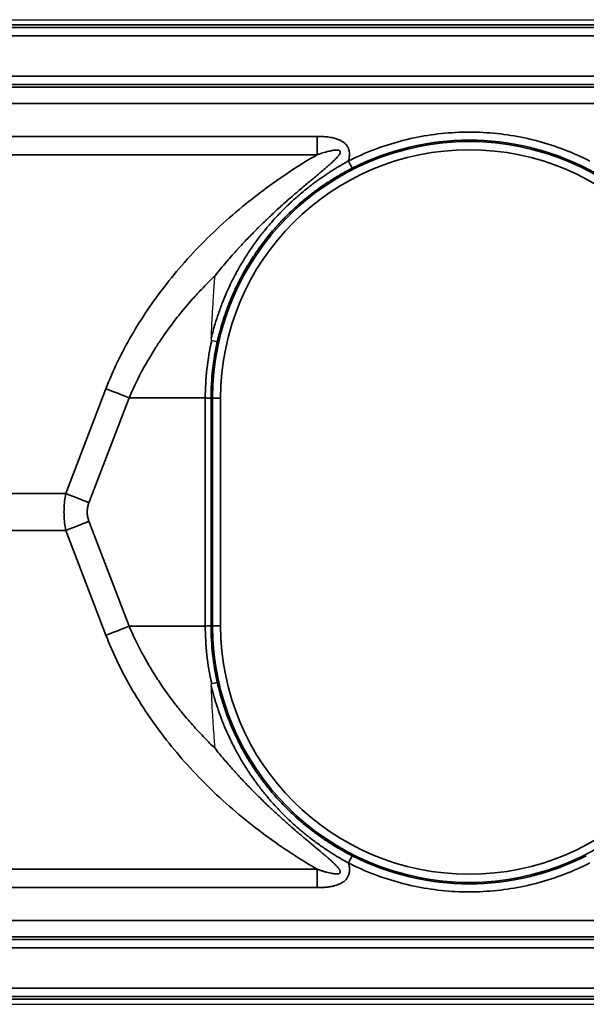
# Model space of a CAD drawing. Header units: millimetres. Extents: x 100 to 2070, y 30 to 1455.
# Tile 78 of 83: x 1534 to 1569, y 902 to 963. Entities that reach past the tile are written whole.
import ezdxf

# ---------------------------------------------------------------- set-up
doc = ezdxf.new("R2010")
doc.units = ezdxf.units.MM
doc.header["$LTSCALE"] = 5
for name, color, linetype, lineweight in [('_Sichtbarkanten', 7, 'Continuous', 25), ('Bemaßung (ISO)', 7, 'Continuous', 25), ('Sichtbar schmal (ISO)', 7, 'Continuous', 35)]:
    doc.layers.add(name, color=color, linetype=linetype, lineweight=lineweight)
doc.styles.add('Notiztext (ISO)', font='verdana.ttf')
doc.dimstyles.new('wedi USA', dxfattribs={"dimscale": 5, "dimtxt": 2.5, "dimasz": 4, "dimexe": 2, "dimexo": 0.8, "dimgap": 0.3, "dimtad": 1, "dimdec": 1, "dimrnd": 1e-08, "dimtxsty": 'Notiztext (ISO)', "dimcen": 0.09, "dimclrd": 7, "dimclre": 7, "dimclrt": 256, "dimadec": 0, "dimazin": 2, "dimtfac": 0.6, "dimtmove": 0, "dimatfit": 3, "dimfxl": 1, "dimtolj": 1, "dimlwd": -1, "dimlwe": -1, "dimarcsym": 0})

# ---------------------------------------------------------------- blocks, each defined once
blk = doc.blocks.new('*D105')
at = {"layer": 'Bemaßung (ISO)', "color": 7, "transparency": 16777216}
for p, q in [((508.864, 903.681), (508.864, 781.253)), ((1607.447, 903.681), (1607.447, 781.253)), ((528.864, 791.253), (1587.447, 791.253))]:
    blk.add_line(p, q, dxfattribs=at)
for points in [[(528.864, 794.586), (528.864, 787.919), (508.864, 791.253)], [(1587.447, 794.586), (1587.447, 787.919), (1607.447, 791.253)]]:
    blk.add_solid(points, dxfattribs=at)
at = {"layer": 'Defpoints', "color": 0, "transparency": 16777216}
for p in [(508.864, 907.681), (1607.447, 907.681), (1607.447, 791.253)]:
    blk.add_point(p, dxfattribs=at)
at = {"layer": 'Bemaßung (ISO)', "transparency": 16777216, "insert": (986.014, 809.106), "char_height": 12.5, "attachment_point": 1, "style": 'Notiztext (ISO)'}
blk.add_mtext('\\A1;1098,6 [43 1/4]"', dxfattribs=at)

msp = doc.modelspace()

# ---------------------------------------------------------------- linework, layer by layer
at = {"layer": '_Sichtbarkanten'}
for p, q in [((511.156, 963.173), (1605.156, 963.173)), ((511.156, 902.173), (1605.156, 902.173))]:
    msp.add_line(p, q, dxfattribs=at)
for points, knots in [([(1546.189, 943.459), (1546.201, 943.786), (1546.214, 944.106), (1546.23, 944.418), (1546.237, 944.561), (1546.245, 944.702), (1546.252, 944.841), (1546.273, 945.214), (1546.296, 945.572), (1546.319, 945.922), (1546.324, 945.987), (1546.328, 946.051), (1546.332, 946.116), (1546.36, 946.516), (1546.389, 946.906), (1546.416, 947.281), (1546.417, 947.292), (1546.418, 947.302), (1546.419, 947.313)], [0, 0, 0, 0, 0.228267, 0.228267, 0.228267, 0.333333, 0.333333, 0.333333, 0.614365, 0.614365, 0.614365, 0.666667, 0.666667, 0.666667, 0.990895, 0.990895, 0.990895, 1, 1, 1, 1]), ([(1546.213, 943.301), (1546.213, 943.301), (1546.212, 943.301), (1546.21, 943.302), (1546.209, 943.302), (1546.207, 943.304), (1546.206, 943.306), (1546.201, 943.311), (1546.199, 943.317), (1546.193, 943.338), (1546.191, 943.36), (1546.188, 943.404), (1546.188, 943.433), (1546.189, 943.459)], [0.00000125, 0.00000125, 0.00000125, 0.00000125, 0.00026935, 0.00026935, 0.00054979, 0.00054979, 0.00118081, 0.00118081, 0.00276078, 0.00276078, 0.00713925, 0.00713925, 0.01305826, 0.01305826, 0.01305826, 0.01305826]), ([(1546.213, 943.301), (1546.253, 943.292), (1546.291, 943.284), (1546.326, 943.276), (1546.361, 943.269), (1546.394, 943.262), (1546.423, 943.256), (1546.451, 943.25), (1546.476, 943.245), (1546.497, 943.241), (1546.517, 943.237), (1546.533, 943.234), (1546.544, 943.232), (1546.555, 943.23), (1546.561, 943.23), (1546.562, 943.23)], [0, 0, 0, 0, 0.2, 0.2, 0.2, 0.4, 0.4, 0.4, 0.6, 0.6, 0.6, 0.8, 0.8, 0.8, 0.9999999, 0.9999999, 0.9999999, 0.9999999]), ([(1546.189, 921.887), (1546.189, 921.894), (1546.189, 921.901), (1546.189, 921.908), (1546.189, 921.915), (1546.188, 921.921), (1546.188, 921.928), (1546.188, 921.934), (1546.189, 921.94), (1546.189, 921.946), (1546.189, 921.952), (1546.189, 921.957), (1546.189, 921.963), (1546.19, 921.968), (1546.19, 921.973), (1546.19, 921.979), (1546.191, 921.984), (1546.191, 921.989), (1546.192, 921.993), (1546.192, 921.998), (1546.193, 922.003), (1546.194, 922.007), (1546.195, 922.012), (1546.195, 922.016), (1546.197, 922.02), (1546.198, 922.024), (1546.199, 922.027), (1546.2, 922.031), (1546.202, 922.034), (1546.203, 922.037), (1546.206, 922.04), (1546.208, 922.042), (1546.21, 922.044), (1546.213, 922.045)], [0, 0, 0, 0, 0.0909091, 0.0909091, 0.0909091, 0.1818182, 0.1818182, 0.1818182, 0.2727273, 0.2727273, 0.2727273, 0.3636364, 0.3636364, 0.3636364, 0.4545455, 0.4545455, 0.4545455, 0.5454545, 0.5454545, 0.5454545, 0.6363636, 0.6363636, 0.6363636, 0.7272727, 0.7272727, 0.7272727, 0.8181818, 0.8181818, 0.8181818, 0.9090909, 0.9090909, 0.9090909, 1, 1, 1, 1]), ([(1546.419, 918.033), (1546.407, 918.197), (1546.394, 918.364), (1546.382, 918.533), (1546.365, 918.762), (1546.349, 918.996), (1546.332, 919.234), (1546.325, 919.331), (1546.319, 919.429), (1546.312, 919.527), (1546.291, 919.85), (1546.27, 920.181), (1546.251, 920.521), (1546.235, 920.822), (1546.219, 921.13), (1546.206, 921.444), (1546.2, 921.591), (1546.194, 921.738), (1546.189, 921.887)], [0, 0, 0, 0, 0.141865, 0.141865, 0.141865, 0.333333, 0.333333, 0.333333, 0.411096, 0.411096, 0.411096, 0.666667, 0.666667, 0.666667, 0.894056, 0.894056, 0.894056, 1, 1, 1, 1]), ([(1546.213, 922.045), (1546.253, 922.054), (1546.291, 922.062), (1546.326, 922.069), (1546.361, 922.077), (1546.394, 922.084), (1546.423, 922.09), (1546.451, 922.096), (1546.476, 922.101), (1546.497, 922.105), (1546.517, 922.109), (1546.533, 922.111), (1546.544, 922.113), (1546.555, 922.115), (1546.561, 922.116), (1546.562, 922.115)], [0, 0, 0, 0, 0.2, 0.2, 0.2, 0.4, 0.4, 0.4, 0.6, 0.6, 0.6, 0.8, 0.8, 0.8, 0.9999994, 0.9999994, 0.9999994, 0.9999994])]:
    msp.add_open_spline(points, degree=3, knots=knots, dxfattribs=at)
at = {"layer": 'Sichtbar schmal (ISO)'}
for p, q in [((1605.631, 962.848), (510.68, 962.848)), ((510.846, 962.681), (1605.465, 962.681)), ((1605.465, 962.181), (510.846, 962.181)), ((510.864, 959.664), (1605.447, 959.664)), ((1605.447, 959.164), (510.864, 959.164)), ((1145.656, 958.948), (1605.273, 958.99)), ((1605.279, 957.99), (1145.657, 957.948)), ((1381.977, 955.946), (1552.738, 955.946)), ((1381.976, 954.804), (1552.738, 954.804)), ((1537.175, 933.814), (1539.665, 940.308)), ((1538.612, 933.243), (1541.103, 939.737)), ((1541.103, 939.737), (1545.815, 939.737)), ((1545.815, 939.737), (1545.815, 925.608)), ((1546.173, 939.728), (1546.267, 939.728)), ((1546.173, 939.728), (1546.173, 925.618)), ((1546.267, 925.618), (1546.267, 939.728)), ((1546.767, 939.728), (1546.267, 939.728)), ((1546.767, 925.618), (1546.767, 939.728)), ((1397.53, 933.814), (1537.175, 933.814)), ((1541.103, 925.608), (1538.612, 932.102)), ((1397.53, 931.532), (1537.175, 931.532)), ((1539.665, 925.038), (1537.175, 931.532)), ((1541.103, 925.608), (1545.815, 925.608)), ((1546.173, 925.618), (1546.267, 925.618)), ((1546.767, 925.618), (1546.267, 925.618)), ((1552.738, 910.541), (1381.976, 910.541)), ((1552.738, 909.4), (1381.977, 909.4)), ((1145.657, 907.397), (1605.279, 907.355)), ((510.864, 906.181), (1605.447, 906.181)), ((1605.273, 906.355), (1145.656, 906.397)), ((1605.447, 905.681), (510.864, 905.681)), ((510.846, 903.164), (1605.465, 903.164)), ((510.68, 902.498), (1605.631, 902.498)), ((1605.465, 902.664), (510.846, 902.664))]:
    msp.add_line(p, q, dxfattribs=at)
for centre, radius, start, end in [((1562.156, 939.728), 15.889, 0, 180), ((1562.156, 939.728), 15.389, 0, 180), ((1562.156, 925.618), 15.889, 180, 0), ((1562.156, 925.618), 15.389, 180, 0)]:
    msp.add_arc(centre, radius, start, end, dxfattribs=at)
for centre, major_axis, ratio, start_param, end_param in [((1552.686, 955.946), (0, 10), 0.005236, 4.598021, 4.712389), ((1562.157, 939.727), (0, 15.981), 0.999985, 5.812266, 6.753672), ((1554.686, 954.418), (0.227, -0.446), 0.00467, 4.71002, 6.265685), ((1562.776, 939.586), (-16.688, 3.102), 0.976652, 6.245494, 6.462178), ((1562.156, 939.728), (-0.22, -15.983), 0.999892, 4.50528, 4.726179), ((1539.691, 939.737), (4.668, -1.79), 0.104799, 1.304034, 1.616531), ((1537.201, 933.243), (4.668, -1.79), 0.104799, 1.304034, 1.616531), ((1537.201, 932.102), (4.668, 1.79), 0.104798, 4.666655, 4.979151), ((1539.691, 925.608), (4.668, 1.79), 0.104799, 4.666654, 4.979151), ((1545.673, 925.613), (0.5, 0.005), 0.012421, 4.998618, 6.265588), ((1562.808, 925.765), (-16.724, -3.09), 0.97569, 6.105429, 6.321894), ((1562.156, 925.618), (0.221, -15.983), 0.999892, 4.698575, 4.919469), ((1554.686, 910.928), (0.227, 0.446), 0.004666, 0.017453, 1.573171), ((1562.157, 925.618), (0, -15.981), 0.999985, 5.812696, 6.754103), ((1552.686, 909.4), (0, -10), 0.005236, 1.570796, 1.685164)]:
    msp.add_ellipse(centre, major_axis=major_axis, ratio=ratio, start_param=start_param, end_param=end_param, dxfattribs=at)
for points, knots in [([(1552.738, 955.946), (1552.809, 955.946), (1552.947, 955.943), (1553.139, 955.934), (1553.32, 955.918), (1553.489, 955.896), (1553.646, 955.868), (1553.792, 955.835), (1553.928, 955.797), (1554.053, 955.752), (1554.169, 955.702), (1554.274, 955.646), (1554.368, 955.585), (1554.45, 955.521), (1554.52, 955.452), (1554.58, 955.379), (1554.631, 955.301), (1554.675, 955.215), (1554.711, 955.114), (1554.735, 954.999), (1554.747, 954.87), (1554.742, 954.729), (1554.722, 954.577), (1554.698, 954.472), (1554.683, 954.418)], [0.0000001, 0.0000001, 0.0000001, 0.0000001, 0.0454545, 0.0909091, 0.1363636, 0.1818182, 0.2272727, 0.2727273, 0.3181818, 0.3636364, 0.4090909, 0.4545455, 0.5, 0.5454545, 0.5909091, 0.6363636, 0.6818182, 0.7272727, 0.7727273, 0.8181818, 0.8636364, 0.9090909, 0.9545455, 1, 1, 1, 1]), ([(1554.683, 954.418), (1555.197, 954.679), (1556.246, 955.145), (1557.889, 955.678), (1559.578, 956.036), (1561.295, 956.216), (1563.021, 956.216), (1564.738, 956.035), (1566.426, 955.677), (1568.07, 955.143), (1569.118, 954.676), (1569.632, 954.415)], [0, 0, 0, 0, 0.1111111, 0.2222222, 0.3333333, 0.4444444, 0.5555556, 0.6666667, 0.7777778, 0.8888889, 1, 1, 1, 1]), ([(1539.665, 940.308), (1539.88, 940.869), (1540.121, 941.424), (1540.383, 941.972), (1540.646, 942.519), (1540.93, 943.058), (1541.242, 943.598), (1541.553, 944.137), (1541.891, 944.677), (1542.253, 945.212), (1542.616, 945.747), (1543.003, 946.276), (1543.411, 946.797), (1543.82, 947.317), (1544.249, 947.827), (1544.701, 948.329), (1545.153, 948.831), (1545.627, 949.324), (1546.127, 949.811), (1546.628, 950.298), (1547.155, 950.779), (1547.703, 951.246), (1548.25, 951.713), (1548.819, 952.167), (1549.39, 952.593), (1549.961, 953.02), (1550.534, 953.42), (1551.095, 953.788), (1551.655, 954.156), (1552.202, 954.493), (1552.738, 954.804)], [0, 0, 0, 0, 0.1, 0.1, 0.1, 0.2, 0.2, 0.2, 0.3, 0.3, 0.3, 0.4, 0.4, 0.4, 0.5, 0.5, 0.5, 0.6, 0.6, 0.6, 0.7, 0.7, 0.7, 0.8, 0.8, 0.8, 0.9, 0.9, 0.9, 0.9999994, 0.9999994, 0.9999994, 0.9999994]), ([(1552.738, 954.804), (1552.802, 954.827), (1552.863, 954.847), (1552.922, 954.867), (1552.981, 954.886), (1553.038, 954.904), (1553.092, 954.921), (1553.146, 954.937), (1553.198, 954.953), (1553.249, 954.967), (1553.299, 954.981), (1553.347, 954.994), (1553.393, 955.005), (1553.439, 955.017), (1553.482, 955.028), (1553.524, 955.037), (1553.566, 955.047), (1553.606, 955.055), (1553.644, 955.062), (1553.681, 955.069), (1553.717, 955.075), (1553.751, 955.08), (1553.785, 955.085), (1553.817, 955.089), (1553.847, 955.092), (1553.877, 955.094), (1553.906, 955.096), (1553.932, 955.097), (1553.958, 955.097), (1553.982, 955.097), (1554.003, 955.095), (1554.025, 955.093), (1554.044, 955.091), (1554.062, 955.087), (1554.079, 955.083), (1554.094, 955.079), (1554.107, 955.073), (1554.121, 955.067), (1554.132, 955.061), (1554.141, 955.053), (1554.151, 955.046), (1554.159, 955.037), (1554.164, 955.027), (1554.17, 955.017), (1554.174, 955.006), (1554.176, 954.993), (1554.178, 954.98), (1554.178, 954.965), (1554.175, 954.948), (1554.171, 954.931), (1554.165, 954.912), (1554.156, 954.891), (1554.146, 954.87), (1554.134, 954.847), (1554.118, 954.821), (1554.101, 954.796), (1554.082, 954.769), (1554.059, 954.74), (1554.036, 954.71), (1554.01, 954.68), (1553.981, 954.647), (1553.952, 954.615), (1553.92, 954.58), (1553.885, 954.545), (1553.85, 954.509), (1553.813, 954.472), (1553.773, 954.434), (1553.733, 954.396), (1553.691, 954.356), (1553.646, 954.315), (1553.601, 954.274), (1553.554, 954.231), (1553.503, 954.186), (1553.453, 954.142), (1553.4, 954.095), (1553.344, 954.047), (1553.288, 953.998), (1553.229, 953.947), (1553.166, 953.894), (1553.104, 953.841), (1553.038, 953.785), (1552.969, 953.727), (1552.9, 953.669), (1552.827, 953.608), (1552.751, 953.544), (1552.675, 953.48), (1552.595, 953.413), (1552.51, 953.343), (1552.426, 953.272), (1552.338, 953.199), (1552.245, 953.121), (1552.152, 953.043), (1552.055, 952.961), (1551.952, 952.875), (1551.85, 952.789), (1551.743, 952.698), (1551.631, 952.602), (1551.518, 952.506), (1551.401, 952.405), (1551.278, 952.299), (1551.155, 952.193), (1551.027, 952.081), (1550.894, 951.964), (1550.892, 951.961), (1550.889, 951.959), (1550.887, 951.957), (1550.756, 951.841), (1550.621, 951.721), (1550.48, 951.593), (1550.477, 951.591), (1550.474, 951.588), (1550.471, 951.586), (1550.33, 951.458), (1550.184, 951.324), (1550.032, 951.183), (1550.028, 951.18), (1550.025, 951.177), (1550.022, 951.174), (1549.869, 951.032), (1549.711, 950.882), (1549.545, 950.724), (1549.542, 950.72), (1549.538, 950.717), (1549.535, 950.713), (1549.369, 950.554), (1549.197, 950.386), (1549.017, 950.206), (1549.013, 950.202), (1549.009, 950.198), (1549.005, 950.194), (1548.825, 950.015), (1548.637, 949.824), (1548.442, 949.62), (1548.437, 949.615), (1548.433, 949.611), (1548.428, 949.606), (1548.233, 949.402), (1548.029, 949.184), (1547.818, 948.952), (1547.813, 948.947), (1547.808, 948.941), (1547.803, 948.936), (1547.591, 948.703), (1547.372, 948.456), (1547.144, 948.19), (1547.139, 948.183), (1547.133, 948.177), (1547.128, 948.17), (1546.899, 947.903), (1546.662, 947.618), (1546.419, 947.313)], [0.0000006, 0.0000006, 0.0000006, 0.0000006, 0.0238095, 0.0238095, 0.0238095, 0.047619, 0.047619, 0.047619, 0.0714286, 0.0714286, 0.0714286, 0.0952381, 0.0952381, 0.0952381, 0.1190476, 0.1190476, 0.1190476, 0.1428571, 0.1428571, 0.1428571, 0.1666667, 0.1666667, 0.1666667, 0.1904762, 0.1904762, 0.1904762, 0.2142857, 0.2142857, 0.2142857, 0.2380952, 0.2380952, 0.2380952, 0.2619048, 0.2619048, 0.2619048, 0.2857143, 0.2857143, 0.2857143, 0.3095238, 0.3095238, 0.3095238, 0.3333333, 0.3333333, 0.3333333, 0.3571429, 0.3571429, 0.3571429, 0.3809524, 0.3809524, 0.3809524, 0.4047619, 0.4047619, 0.4047619, 0.4285714, 0.4285714, 0.4285714, 0.452381, 0.452381, 0.452381, 0.4761905, 0.4761905, 0.4761905, 0.5, 0.5, 0.5, 0.5238095, 0.5238095, 0.5238095, 0.547619, 0.547619, 0.547619, 0.5714286, 0.5714286, 0.5714286, 0.5952381, 0.5952381, 0.5952381, 0.6190476, 0.6190476, 0.6190476, 0.6428571, 0.6428571, 0.6428571, 0.6666667, 0.6666667, 0.6666667, 0.6904762, 0.6904762, 0.6904762, 0.7142857, 0.7142857, 0.7142857, 0.7380952, 0.7380952, 0.7380952, 0.7619048, 0.7619048, 0.7619048, 0.7857143, 0.7857143, 0.7857143, 0.8095238, 0.8095238, 0.8095238, 0.8099922, 0.8099922, 0.8099922, 0.8333333, 0.8333333, 0.8333333, 0.833816, 0.833816, 0.833816, 0.8571429, 0.8571429, 0.8571429, 0.8576395, 0.8576395, 0.8576395, 0.8809524, 0.8809524, 0.8809524, 0.8814627, 0.8814627, 0.8814627, 0.9047619, 0.9047619, 0.9047619, 0.905286, 0.905286, 0.905286, 0.9285714, 0.9285714, 0.9285714, 0.929109, 0.929109, 0.929109, 0.952381, 0.952381, 0.952381, 0.9529329, 0.9529329, 0.9529329, 0.9761905, 0.9761905, 0.9761905, 0.9767551, 0.9767551, 0.9767551, 1, 1, 1, 1]), ([(1546.189, 943.459), (1546.262, 943.76), (1546.341, 944.051), (1546.425, 944.332), (1546.489, 944.545), (1546.555, 944.752), (1546.624, 944.953), (1546.706, 945.192), (1546.791, 945.423), (1546.878, 945.645), (1546.962, 945.858), (1547.048, 946.064), (1547.135, 946.263), (1547.211, 946.437), (1547.288, 946.605), (1547.366, 946.767), (1547.47, 946.984), (1547.576, 947.192), (1547.682, 947.392), (1547.745, 947.51), (1547.808, 947.626), (1547.871, 947.739), (1547.995, 947.959), (1548.12, 948.169), (1548.244, 948.37), (1548.289, 948.442), (1548.334, 948.513), (1548.378, 948.583), (1548.521, 948.806), (1548.664, 949.017), (1548.806, 949.217), (1548.83, 949.251), (1548.854, 949.284), (1548.877, 949.318), (1549.039, 949.542), (1549.199, 949.754), (1549.357, 949.953), (1549.515, 950.152), (1549.67, 950.339), (1549.823, 950.516), (1549.846, 950.542), (1549.868, 950.568), (1549.891, 950.594), (1550.017, 950.738), (1550.141, 950.875), (1550.263, 951.006), (1550.31, 951.056), (1550.357, 951.105), (1550.403, 951.153), (1550.497, 951.252), (1550.59, 951.346), (1550.681, 951.437), (1550.752, 951.508), (1550.822, 951.577), (1550.891, 951.643), (1550.954, 951.704), (1551.017, 951.763), (1551.078, 951.821), (1551.172, 951.908), (1551.264, 951.992), (1551.355, 952.073), (1551.388, 952.104), (1551.422, 952.133), (1551.455, 952.163), (1551.57, 952.264), (1551.682, 952.36), (1551.792, 952.452), (1551.798, 952.457), (1551.804, 952.462), (1551.809, 952.466), (1551.922, 952.561), (1552.033, 952.65), (1552.14, 952.736), (1552.162, 952.753), (1552.183, 952.77), (1552.204, 952.786), (1552.287, 952.851), (1552.369, 952.914), (1552.448, 952.975), (1552.497, 953.011), (1552.544, 953.047), (1552.591, 953.082), (1552.64, 953.118), (1552.688, 953.153), (1552.735, 953.187), (1552.809, 953.241), (1552.882, 953.293), (1552.954, 953.344), (1552.97, 953.355), (1552.986, 953.366), (1553.002, 953.377), (1553.088, 953.437), (1553.171, 953.494), (1553.252, 953.549), (1553.265, 953.558), (1553.278, 953.566), (1553.291, 953.575), (1553.357, 953.62), (1553.423, 953.663), (1553.486, 953.704), (1553.526, 953.73), (1553.566, 953.756), (1553.604, 953.78), (1553.639, 953.803), (1553.673, 953.824), (1553.707, 953.846), (1553.769, 953.885), (1553.83, 953.923), (1553.89, 953.959), (1553.899, 953.965), (1553.908, 953.971), (1553.917, 953.976), (1553.986, 954.018), (1554.053, 954.059), (1554.121, 954.099), (1554.134, 954.107), (1554.148, 954.115), (1554.162, 954.123), (1554.216, 954.155), (1554.27, 954.187), (1554.324, 954.217), (1554.36, 954.238), (1554.396, 954.259), (1554.431, 954.279), (1554.466, 954.298), (1554.5, 954.317), (1554.533, 954.336), (1554.584, 954.364), (1554.634, 954.391), (1554.683, 954.418)], [0.0000005, 0.0000005, 0.0000005, 0.0000005, 0.0284605, 0.0284605, 0.0284605, 0.05, 0.05, 0.05, 0.0755205, 0.0755205, 0.0755205, 0.1, 0.1, 0.1, 0.1214285, 0.1214285, 0.1214285, 0.15, 0.15, 0.15, 0.1669248, 0.1669248, 0.1669248, 0.2, 0.2, 0.2, 0.2119163, 0.2119163, 0.2119163, 0.25, 0.25, 0.25, 0.2564481, 0.2564481, 0.2564481, 0.3, 0.3, 0.3, 0.3435856, 0.3435856, 0.3435856, 0.35, 0.35, 0.35, 0.38615, 0.38615, 0.38615, 0.4, 0.4, 0.4, 0.4281855, 0.4281855, 0.4281855, 0.45, 0.45, 0.45, 0.4698634, 0.4698634, 0.4698634, 0.5, 0.5, 0.5, 0.511216, 0.511216, 0.511216, 0.55, 0.55, 0.55, 0.5520263, 0.5520263, 0.5520263, 0.5920357, 0.5920357, 0.5920357, 0.6, 0.6, 0.6, 0.6311495, 0.6311495, 0.6311495, 0.65, 0.65, 0.65, 0.6694008, 0.6694008, 0.6694008, 0.7, 0.7, 0.7, 0.7069657, 0.7069657, 0.7069657, 0.7440283, 0.7440283, 0.7440283, 0.75, 0.75, 0.75, 0.7806434, 0.7806434, 0.7806434, 0.8, 0.8, 0.8, 0.8175038, 0.8175038, 0.8175038, 0.85, 0.85, 0.85, 0.8549861, 0.8549861, 0.8549861, 0.892523, 0.892523, 0.892523, 0.9, 0.9, 0.9, 0.9298419, 0.9298419, 0.9298419, 0.95, 0.95, 0.95, 0.9697769, 0.9697769, 0.9697769, 1, 1, 1, 1]), ([(1546.562, 943.23), (1546.567, 943.255), (1546.573, 943.279), (1546.578, 943.304), (1546.686, 943.773), (1546.81, 944.219), (1546.946, 944.64), (1546.96, 944.684), (1546.975, 944.728), (1546.989, 944.771), (1547.12, 945.166), (1547.261, 945.54), (1547.408, 945.89), (1547.431, 945.947), (1547.455, 946.003), (1547.479, 946.059), (1547.619, 946.383), (1547.763, 946.688), (1547.909, 946.975), (1547.942, 947.04), (1547.976, 947.105), (1548.009, 947.168), (1548.148, 947.433), (1548.289, 947.682), (1548.43, 947.919), (1548.472, 947.989), (1548.514, 948.059), (1548.556, 948.127), (1548.689, 948.342), (1548.822, 948.546), (1548.954, 948.74), (1549.005, 948.814), (1549.055, 948.886), (1549.105, 948.957), (1549.229, 949.131), (1549.351, 949.297), (1549.473, 949.456), (1549.531, 949.531), (1549.588, 949.604), (1549.645, 949.676), (1549.757, 949.817), (1549.869, 949.952), (1549.979, 950.082), (1550.042, 950.157), (1550.106, 950.229), (1550.168, 950.3), (1550.269, 950.415), (1550.369, 950.524), (1550.467, 950.63), (1550.536, 950.703), (1550.604, 950.775), (1550.672, 950.845), (1550.761, 950.937), (1550.849, 951.025), (1550.936, 951.111), (1551.009, 951.183), (1551.081, 951.252), (1551.152, 951.32), (1551.23, 951.394), (1551.307, 951.465), (1551.382, 951.534), (1551.459, 951.604), (1551.534, 951.671), (1551.608, 951.736), (1551.675, 951.795), (1551.741, 951.852), (1551.807, 951.907), (1551.886, 951.974), (1551.963, 952.039), (1552.04, 952.101), (1552.097, 952.147), (1552.153, 952.193), (1552.208, 952.237), (1552.289, 952.301), (1552.368, 952.363), (1552.446, 952.422), (1552.494, 952.459), (1552.541, 952.494), (1552.588, 952.529), (1552.67, 952.59), (1552.75, 952.649), (1552.829, 952.705), (1552.868, 952.733), (1552.906, 952.761), (1552.945, 952.788), (1553.027, 952.846), (1553.108, 952.902), (1553.187, 952.955), (1553.218, 952.976), (1553.249, 952.997), (1553.28, 953.018), (1553.363, 953.073), (1553.443, 953.125), (1553.521, 953.175), (1553.545, 953.191), (1553.57, 953.206), (1553.594, 953.221), (1553.676, 953.273), (1553.755, 953.323), (1553.832, 953.37), (1553.85, 953.381), (1553.868, 953.391), (1553.885, 953.402), (1553.965, 953.45), (1554.042, 953.495), (1554.117, 953.539), (1554.129, 953.546), (1554.142, 953.554), (1554.154, 953.561), (1554.233, 953.606), (1554.31, 953.65), (1554.388, 953.693), (1554.396, 953.698), (1554.404, 953.702), (1554.412, 953.707), (1554.495, 953.752), (1554.578, 953.798), (1554.658, 953.84), (1554.662, 953.842), (1554.666, 953.844), (1554.67, 953.847), (1554.754, 953.891), (1554.834, 953.933), (1554.912, 953.972)], [0, 0, 0, 0, 0.002362, 0.002362, 0.002362, 0.047619, 0.047619, 0.047619, 0.052331, 0.052331, 0.052331, 0.095238, 0.095238, 0.095238, 0.102207, 0.102207, 0.102207, 0.142857, 0.142857, 0.142857, 0.152085, 0.152085, 0.152085, 0.190476, 0.190476, 0.190476, 0.201961, 0.201961, 0.201961, 0.238095, 0.238095, 0.238095, 0.251837, 0.251837, 0.251837, 0.285714, 0.285714, 0.285714, 0.301713, 0.301713, 0.301713, 0.333333, 0.333333, 0.333333, 0.351588, 0.351588, 0.351588, 0.380952, 0.380952, 0.380952, 0.401464, 0.401464, 0.401464, 0.428571, 0.428571, 0.428571, 0.45134, 0.45134, 0.45134, 0.47619, 0.47619, 0.47619, 0.501217, 0.501217, 0.501217, 0.52381, 0.52381, 0.52381, 0.551093, 0.551093, 0.551093, 0.571429, 0.571429, 0.571429, 0.60097, 0.60097, 0.60097, 0.619048, 0.619048, 0.619048, 0.650846, 0.650846, 0.650846, 0.666667, 0.666667, 0.666667, 0.70073, 0.70073, 0.70073, 0.714286, 0.714286, 0.714286, 0.750596, 0.750596, 0.750596, 0.761905, 0.761905, 0.761905, 0.800513, 0.800513, 0.800513, 0.809524, 0.809524, 0.809524, 0.850304, 0.850304, 0.850304, 0.857143, 0.857143, 0.857143, 0.900234, 0.900234, 0.900234, 0.904762, 0.904762, 0.904762, 0.95014, 0.95014, 0.95014, 0.952381, 0.952381, 0.952381, 1, 1, 1, 1]), ([(1569.408, 953.969), (1569.483, 953.931), (1569.563, 953.889), (1569.648, 953.844), (1569.733, 953.8), (1569.822, 953.751), (1569.916, 953.699), (1569.923, 953.695), (1569.931, 953.691), (1569.938, 953.687), (1570.025, 953.638), (1570.116, 953.586), (1570.211, 953.531), (1570.226, 953.523), (1570.241, 953.514), (1570.256, 953.505), (1570.346, 953.452), (1570.438, 953.397), (1570.535, 953.338), (1570.559, 953.323), (1570.583, 953.308), (1570.607, 953.293), (1570.697, 953.237), (1570.79, 953.178), (1570.886, 953.115), (1570.92, 953.093), (1570.955, 953.07), (1570.99, 953.047), (1571.079, 952.988), (1571.171, 952.926), (1571.265, 952.861), (1571.311, 952.829), (1571.357, 952.797), (1571.405, 952.763), (1571.492, 952.701), (1571.581, 952.637), (1571.672, 952.57), (1571.731, 952.526), (1571.791, 952.481), (1571.852, 952.434), (1571.936, 952.371), (1572.021, 952.304), (1572.108, 952.235), (1572.182, 952.176), (1572.258, 952.115), (1572.334, 952.052), (1572.413, 951.987), (1572.493, 951.92), (1572.575, 951.85), (1572.666, 951.772), (1572.758, 951.691), (1572.852, 951.606), (1572.925, 951.541), (1572.998, 951.474), (1573.072, 951.404), (1573.182, 951.302), (1573.293, 951.195), (1573.407, 951.083), (1573.471, 951.019), (1573.536, 950.954), (1573.601, 950.887), (1573.731, 950.754), (1573.863, 950.614), (1573.998, 950.466), (1574.052, 950.407), (1574.105, 950.347), (1574.159, 950.285), (1574.311, 950.113), (1574.466, 949.929), (1574.623, 949.734), (1574.664, 949.684), (1574.704, 949.632), (1574.745, 949.58), (1574.919, 949.358), (1575.096, 949.12), (1575.274, 948.864), (1575.3, 948.827), (1575.326, 948.79), (1575.351, 948.753), (1575.545, 948.47), (1575.74, 948.166), (1575.935, 947.834), (1575.946, 947.814), (1575.958, 947.795), (1575.969, 947.776), (1576.175, 947.421), (1576.382, 947.035), (1576.581, 946.618)], [0, 0, 0, 0, 0.0625, 0.0625, 0.0625, 0.125, 0.125, 0.125, 0.1299737, 0.1299737, 0.1299737, 0.1875, 0.1875, 0.1875, 0.1964263, 0.1964263, 0.1964263, 0.25, 0.25, 0.25, 0.2633437, 0.2633437, 0.2633437, 0.3125, 0.3125, 0.3125, 0.3301836, 0.3301836, 0.3301836, 0.375, 0.375, 0.375, 0.396987, 0.396987, 0.396987, 0.4375, 0.4375, 0.4375, 0.4638443, 0.4638443, 0.4638443, 0.5, 0.5, 0.5, 0.5307911, 0.5307911, 0.5307911, 0.5625, 0.5625, 0.5625, 0.5978316, 0.5978316, 0.5978316, 0.625, 0.625, 0.625, 0.664988, 0.664988, 0.664988, 0.6875, 0.6875, 0.6875, 0.7322713, 0.7322713, 0.7322713, 0.75, 0.75, 0.75, 0.799723, 0.799723, 0.799723, 0.8125, 0.8125, 0.8125, 0.8671433, 0.8671433, 0.8671433, 0.875, 0.875, 0.875, 0.9340995, 0.9340995, 0.9340995, 0.9375, 0.9375, 0.9375, 1, 1, 1, 1]), ([(1541.103, 939.737), (1541.326, 940.272), (1541.578, 940.805), (1541.854, 941.328), (1541.881, 941.379), (1541.909, 941.43), (1541.936, 941.481), (1542.189, 941.951), (1542.462, 942.415), (1542.758, 942.878), (1542.822, 942.978), (1542.888, 943.078), (1542.954, 943.178), (1543.227, 943.591), (1543.519, 944.002), (1543.828, 944.409), (1543.94, 944.557), (1544.055, 944.704), (1544.171, 944.85), (1544.453, 945.204), (1544.748, 945.553), (1545.054, 945.896), (1545.223, 946.086), (1545.395, 946.274), (1545.571, 946.459), (1545.846, 946.749), (1546.128, 947.033), (1546.419, 947.313)], [0, 0, 0, 0, 0.2, 0.2, 0.2, 0.2195918, 0.2195918, 0.2195918, 0.4, 0.4, 0.4, 0.4390213, 0.4390213, 0.4390213, 0.6, 0.6, 0.6, 0.6584906, 0.6584906, 0.6584906, 0.8, 0.8, 0.8, 0.87821, 0.87821, 0.87821, 1, 1, 1, 1]), ([(1546.173, 939.728), (1546.173, 939.728), (1546.166, 939.729), (1546.155, 939.73), (1546.144, 939.73), (1546.127, 939.731), (1546.106, 939.732), (1546.096, 939.732), (1546.086, 939.732), (1546.074, 939.732), (1546.06, 939.733), (1546.045, 939.733), (1546.03, 939.734), (1546, 939.734), (1545.967, 939.735), (1545.93, 939.735), (1545.894, 939.736), (1545.855, 939.737), (1545.815, 939.737)], [0, 0, 0, 0, 0.2, 0.2, 0.2, 0.4, 0.4, 0.4, 0.493234, 0.493234, 0.493234, 0.6, 0.6, 0.6, 0.8, 0.8, 0.8, 1, 1, 1, 1]), ([(1537.175, 931.532), (1537.145, 931.687), (1537.121, 931.842), (1537.104, 931.995), (1537.087, 932.147), (1537.075, 932.298), (1537.07, 932.448), (1537.064, 932.598), (1537.064, 932.747), (1537.07, 932.897), (1537.075, 933.047), (1537.087, 933.198), (1537.104, 933.351), (1537.121, 933.503), (1537.145, 933.658), (1537.175, 933.814)], [0.0000009, 0.0000009, 0.0000009, 0.0000009, 0.2, 0.2, 0.2, 0.4, 0.4, 0.4, 0.6, 0.6, 0.6, 0.8, 0.8, 0.8, 1, 1, 1, 1]), ([(1538.612, 932.102), (1538.584, 932.176), (1538.561, 932.249), (1538.544, 932.322), (1538.543, 932.326), (1538.543, 932.33), (1538.542, 932.334), (1538.526, 932.401), (1538.516, 932.468), (1538.51, 932.535), (1538.509, 932.543), (1538.508, 932.552), (1538.507, 932.56), (1538.502, 932.627), (1538.502, 932.694), (1538.506, 932.76), (1538.506, 932.769), (1538.507, 932.777), (1538.507, 932.785), (1538.513, 932.856), (1538.523, 932.927), (1538.539, 932.999), (1538.54, 933.003), (1538.541, 933.007), (1538.542, 933.012), (1538.559, 933.088), (1538.582, 933.165), (1538.612, 933.243)], [0.0000017, 0.0000017, 0.0000017, 0.0000017, 0.1895703, 0.1895703, 0.1895703, 0.2, 0.2, 0.2, 0.3775271, 0.3775271, 0.3775271, 0.4, 0.4, 0.4, 0.5781196, 0.5781196, 0.5781196, 0.6, 0.6, 0.6, 0.7885926, 0.7885926, 0.7885926, 0.8, 0.8, 0.8, 1, 1, 1, 1]), ([(1546.419, 918.033), (1546.195, 918.248), (1545.975, 918.467), (1545.761, 918.688), (1545.541, 918.915), (1545.327, 919.145), (1545.12, 919.375), (1544.869, 919.654), (1544.628, 919.935), (1544.393, 920.222), (1544.244, 920.403), (1544.097, 920.588), (1543.951, 920.776), (1543.672, 921.138), (1543.397, 921.514), (1543.132, 921.902), (1543.042, 922.035), (1542.952, 922.169), (1542.864, 922.305), (1542.561, 922.769), (1542.273, 923.249), (1542.009, 923.731), (1541.97, 923.801), (1541.932, 923.872), (1541.895, 923.942), (1541.6, 924.495), (1541.336, 925.05), (1541.103, 925.608)], [0, 0, 0, 0, 0.0986237, 0.0986237, 0.0986237, 0.2, 0.2, 0.2, 0.3224399, 0.3224399, 0.3224399, 0.4, 0.4, 0.4, 0.5490631, 0.5490631, 0.5490631, 0.6, 0.6, 0.6, 0.7746169, 0.7746169, 0.7746169, 0.8, 0.8, 0.8, 1, 1, 1, 1]), ([(1552.738, 910.541), (1552.281, 910.807), (1551.801, 911.099), (1551.298, 911.425), (1550.796, 911.75), (1550.27, 912.108), (1549.733, 912.499), (1549.196, 912.89), (1548.646, 913.315), (1548.105, 913.761), (1547.564, 914.208), (1547.03, 914.678), (1546.518, 915.16), (1546.006, 915.642), (1545.515, 916.136), (1545.049, 916.636), (1544.584, 917.136), (1544.144, 917.642), (1543.729, 918.151), (1543.315, 918.66), (1542.925, 919.173), (1542.545, 919.712), (1542.165, 920.251), (1541.795, 920.816), (1541.445, 921.403), (1541.094, 921.989), (1540.763, 922.598), (1540.465, 923.206), (1540.166, 923.814), (1539.901, 924.422), (1539.665, 925.038)], [0, 0, 0, 0, 0.1, 0.1, 0.1, 0.2, 0.2, 0.2, 0.3, 0.3, 0.3, 0.4, 0.4, 0.4, 0.5, 0.5, 0.5, 0.6, 0.6, 0.6, 0.7, 0.7, 0.7, 0.8, 0.8, 0.8, 0.9, 0.9, 0.9, 1, 1, 1, 1]), ([(1554.683, 910.928), (1554.611, 910.966), (1554.534, 911.009), (1554.453, 911.055), (1554.448, 911.057), (1554.444, 911.06), (1554.439, 911.062), (1554.361, 911.106), (1554.28, 911.153), (1554.193, 911.204), (1554.183, 911.21), (1554.173, 911.216), (1554.162, 911.222), (1554.08, 911.271), (1553.993, 911.323), (1553.9, 911.38), (1553.883, 911.39), (1553.866, 911.401), (1553.849, 911.411), (1553.761, 911.466), (1553.668, 911.524), (1553.572, 911.586), (1553.546, 911.603), (1553.52, 911.619), (1553.494, 911.636), (1553.402, 911.696), (1553.306, 911.76), (1553.206, 911.828), (1553.171, 911.851), (1553.136, 911.876), (1553.1, 911.9), (1553.005, 911.965), (1552.908, 912.034), (1552.808, 912.106), (1552.762, 912.138), (1552.716, 912.172), (1552.669, 912.206), (1552.575, 912.276), (1552.477, 912.349), (1552.378, 912.425), (1552.32, 912.469), (1552.262, 912.514), (1552.203, 912.56), (1552.109, 912.634), (1552.013, 912.712), (1551.914, 912.793), (1551.843, 912.851), (1551.772, 912.91), (1551.699, 912.972), (1551.606, 913.051), (1551.511, 913.133), (1551.415, 913.219), (1551.329, 913.294), (1551.243, 913.373), (1551.154, 913.454), (1551.064, 913.538), (1550.972, 913.624), (1550.879, 913.714), (1550.777, 913.812), (1550.674, 913.915), (1550.568, 914.022), (1550.482, 914.109), (1550.395, 914.2), (1550.306, 914.294), (1550.187, 914.421), (1550.065, 914.554), (1549.942, 914.694), (1549.861, 914.785), (1549.779, 914.879), (1549.697, 914.977), (1549.559, 915.14), (1549.419, 915.312), (1549.276, 915.495), (1549.203, 915.589), (1549.129, 915.686), (1549.054, 915.786), (1548.898, 915.996), (1548.739, 916.219), (1548.579, 916.458), (1548.515, 916.553), (1548.451, 916.65), (1548.386, 916.751), (1548.213, 917.021), (1548.038, 917.31), (1547.865, 917.617), (1547.813, 917.71), (1547.762, 917.804), (1547.711, 917.899), (1547.527, 918.242), (1547.347, 918.608), (1547.179, 918.983), (1547.144, 919.061), (1547.109, 919.14), (1547.075, 919.219), (1546.903, 919.623), (1546.746, 920.035), (1546.61, 920.434), (1546.592, 920.487), (1546.574, 920.541), (1546.557, 920.594), (1546.419, 921.014), (1546.305, 921.416), (1546.209, 921.807), (1546.202, 921.833), (1546.196, 921.86), (1546.189, 921.887)], [0, 0, 0, 0, 0.0555556, 0.0555556, 0.0555556, 0.058618, 0.058618, 0.058618, 0.1111111, 0.1111111, 0.1111111, 0.1172417, 0.1172417, 0.1172417, 0.1666667, 0.1666667, 0.1666667, 0.1758409, 0.1758409, 0.1758409, 0.2222222, 0.2222222, 0.2222222, 0.2344346, 0.2344346, 0.2344346, 0.2777778, 0.2777778, 0.2777778, 0.2930748, 0.2930748, 0.2930748, 0.3333333, 0.3333333, 0.3333333, 0.3516899, 0.3516899, 0.3516899, 0.3888889, 0.3888889, 0.3888889, 0.4102924, 0.4102924, 0.4102924, 0.4444444, 0.4444444, 0.4444444, 0.4689048, 0.4689048, 0.4689048, 0.5, 0.5, 0.5, 0.5275123, 0.5275123, 0.5275123, 0.5555556, 0.5555556, 0.5555556, 0.5861208, 0.5861208, 0.5861208, 0.6111111, 0.6111111, 0.6111111, 0.6447263, 0.6447263, 0.6447263, 0.6666667, 0.6666667, 0.6666667, 0.7033293, 0.7033293, 0.7033293, 0.7222222, 0.7222222, 0.7222222, 0.7619148, 0.7619148, 0.7619148, 0.7777778, 0.7777778, 0.7777778, 0.8205255, 0.8205255, 0.8205255, 0.8333333, 0.8333333, 0.8333333, 0.8792862, 0.8792862, 0.8792862, 0.8888889, 0.8888889, 0.8888889, 0.9378572, 0.9378572, 0.9378572, 0.9444444, 0.9444444, 0.9444444, 0.9964278, 0.9964278, 0.9964278, 1, 1, 1, 1]), ([(1554.912, 911.373), (1554.839, 911.41), (1554.761, 911.451), (1554.679, 911.495), (1554.675, 911.497), (1554.671, 911.499), (1554.667, 911.501), (1554.588, 911.543), (1554.505, 911.588), (1554.417, 911.636), (1554.408, 911.641), (1554.399, 911.646), (1554.39, 911.651), (1554.306, 911.698), (1554.217, 911.748), (1554.123, 911.803), (1554.108, 911.812), (1554.093, 911.82), (1554.078, 911.829), (1553.987, 911.882), (1553.893, 911.939), (1553.793, 912), (1553.771, 912.013), (1553.749, 912.027), (1553.726, 912.041), (1553.631, 912.1), (1553.531, 912.163), (1553.428, 912.23), (1553.398, 912.25), (1553.367, 912.27), (1553.336, 912.291), (1553.238, 912.356), (1553.136, 912.425), (1553.031, 912.497), (1552.992, 912.525), (1552.952, 912.553), (1552.912, 912.581), (1552.812, 912.652), (1552.709, 912.726), (1552.603, 912.805), (1552.554, 912.842), (1552.504, 912.88), (1552.453, 912.918), (1552.352, 912.995), (1552.248, 913.076), (1552.143, 913.161), (1552.082, 913.21), (1552.02, 913.261), (1551.957, 913.313), (1551.856, 913.396), (1551.753, 913.484), (1551.647, 913.576), (1551.573, 913.64), (1551.498, 913.706), (1551.423, 913.775), (1551.322, 913.866), (1551.22, 913.961), (1551.115, 914.061), (1551.028, 914.144), (1550.939, 914.231), (1550.848, 914.321), (1550.75, 914.42), (1550.65, 914.523), (1550.548, 914.63), (1550.445, 914.739), (1550.341, 914.852), (1550.235, 914.97), (1550.14, 915.077), (1550.043, 915.188), (1549.945, 915.304), (1549.827, 915.444), (1549.706, 915.591), (1549.585, 915.746), (1549.494, 915.861), (1549.403, 915.981), (1549.311, 916.105), (1549.177, 916.286), (1549.041, 916.477), (1548.904, 916.68), (1548.821, 916.803), (1548.737, 916.931), (1548.653, 917.064), (1548.505, 917.297), (1548.357, 917.545), (1548.21, 917.807), (1548.137, 917.937), (1548.065, 918.071), (1547.993, 918.208), (1547.838, 918.505), (1547.686, 918.817), (1547.545, 919.137), (1547.49, 919.262), (1547.436, 919.387), (1547.383, 919.514), (1547.241, 919.859), (1547.111, 920.209), (1546.997, 920.551), (1546.962, 920.654), (1546.929, 920.757), (1546.898, 920.858), (1546.787, 921.214), (1546.694, 921.557), (1546.614, 921.889), (1546.596, 921.965), (1546.578, 922.041), (1546.562, 922.115)], [0, 0, 0, 0, 0.0555556, 0.0555556, 0.0555556, 0.0582173, 0.0582173, 0.0582173, 0.1111111, 0.1111111, 0.1111111, 0.1164409, 0.1164409, 0.1164409, 0.1666667, 0.1666667, 0.1666667, 0.174643, 0.174643, 0.174643, 0.2222222, 0.2222222, 0.2222222, 0.2328385, 0.2328385, 0.2328385, 0.2777778, 0.2777778, 0.2777778, 0.2910746, 0.2910746, 0.2910746, 0.3333333, 0.3333333, 0.3333333, 0.3492931, 0.3492931, 0.3492931, 0.3888889, 0.3888889, 0.3888889, 0.4074983, 0.4074983, 0.4074983, 0.4444444, 0.4444444, 0.4444444, 0.4657121, 0.4657121, 0.4657121, 0.5, 0.5, 0.5, 0.5239218, 0.5239218, 0.5239218, 0.5555556, 0.5555556, 0.5555556, 0.5821324, 0.5821324, 0.5821324, 0.6111111, 0.6111111, 0.6111111, 0.6403406, 0.6403406, 0.6403406, 0.6666667, 0.6666667, 0.6666667, 0.6985439, 0.6985439, 0.6985439, 0.7222222, 0.7222222, 0.7222222, 0.756726, 0.756726, 0.756726, 0.7777778, 0.7777778, 0.7777778, 0.8148742, 0.8148742, 0.8148742, 0.8333333, 0.8333333, 0.8333333, 0.8732803, 0.8732803, 0.8732803, 0.8888889, 0.8888889, 0.8888889, 0.9315269, 0.9315269, 0.9315269, 0.9444444, 0.9444444, 0.9444444, 0.9896666, 0.9896666, 0.9896666, 1, 1, 1, 1]), ([(1546.419, 918.033), (1546.509, 917.92), (1546.599, 917.809), (1546.688, 917.699), (1546.781, 917.586), (1546.874, 917.475), (1546.966, 917.365), (1547.057, 917.258), (1547.147, 917.152), (1547.237, 917.047), (1547.327, 916.944), (1547.416, 916.842), (1547.506, 916.741), (1547.598, 916.637), (1547.69, 916.534), (1547.782, 916.432), (1547.869, 916.336), (1547.957, 916.241), (1548.044, 916.147), (1548.139, 916.045), (1548.234, 915.944), (1548.328, 915.844), (1548.414, 915.754), (1548.501, 915.664), (1548.587, 915.575), (1548.684, 915.475), (1548.782, 915.375), (1548.879, 915.277), (1548.963, 915.193), (1549.047, 915.109), (1549.13, 915.027), (1549.228, 914.93), (1549.325, 914.835), (1549.421, 914.742), (1549.499, 914.666), (1549.576, 914.592), (1549.652, 914.52), (1549.746, 914.43), (1549.838, 914.344), (1549.927, 914.26), (1549.997, 914.195), (1550.065, 914.132), (1550.131, 914.071), (1550.218, 913.991), (1550.301, 913.914), (1550.383, 913.84), (1550.443, 913.785), (1550.502, 913.732), (1550.56, 913.68), (1550.638, 913.609), (1550.715, 913.541), (1550.789, 913.475), (1550.842, 913.428), (1550.893, 913.383), (1550.944, 913.338), (1551.016, 913.274), (1551.087, 913.213), (1551.155, 913.153), (1551.202, 913.113), (1551.247, 913.073), (1551.292, 913.035), (1551.359, 912.976), (1551.424, 912.92), (1551.488, 912.866), (1551.529, 912.83), (1551.569, 912.796), (1551.608, 912.762), (1551.671, 912.709), (1551.732, 912.658), (1551.791, 912.607), (1551.827, 912.577), (1551.862, 912.547), (1551.897, 912.517), (1551.955, 912.468), (1552.011, 912.421), (1552.066, 912.375), (1552.098, 912.348), (1552.129, 912.322), (1552.16, 912.296), (1552.214, 912.251), (1552.266, 912.207), (1552.317, 912.165), (1552.345, 912.141), (1552.372, 912.118), (1552.4, 912.095), (1552.45, 912.053), (1552.498, 912.013), (1552.545, 911.973), (1552.57, 911.953), (1552.594, 911.932), (1552.618, 911.912), (1552.665, 911.874), (1552.71, 911.836), (1552.754, 911.799), (1552.775, 911.781), (1552.797, 911.763), (1552.818, 911.745), (1552.861, 911.709), (1552.903, 911.674), (1552.943, 911.64), (1552.962, 911.624), (1552.981, 911.608), (1553, 911.593), (1553.04, 911.559), (1553.078, 911.526), (1553.116, 911.494), (1553.133, 911.48), (1553.149, 911.466), (1553.165, 911.452), (1553.202, 911.421), (1553.238, 911.39), (1553.273, 911.36), (1553.287, 911.348), (1553.302, 911.335), (1553.316, 911.323), (1553.35, 911.293), (1553.384, 911.265), (1553.416, 911.236), (1553.429, 911.225), (1553.441, 911.214), (1553.454, 911.203), (1553.486, 911.175), (1553.516, 911.148), (1553.546, 911.121), (1553.557, 911.111), (1553.568, 911.101), (1553.579, 911.091), (1553.609, 911.065), (1553.637, 911.039), (1553.665, 911.013), (1553.675, 911.004), (1553.684, 910.995), (1553.694, 910.987), (1553.721, 910.961), (1553.747, 910.936), (1553.772, 910.912), (1553.78, 910.904), (1553.789, 910.897), (1553.797, 910.889), (1553.821, 910.865), (1553.845, 910.841), (1553.867, 910.819), (1553.874, 910.812), (1553.881, 910.805), (1553.888, 910.798), (1553.91, 910.775), (1553.931, 910.753), (1553.951, 910.732), (1553.956, 910.726), (1553.962, 910.72), (1553.967, 910.714), (1553.987, 910.693), (1554.004, 910.672), (1554.021, 910.652), (1554.026, 910.647), (1554.03, 910.642), (1554.034, 910.637), (1554.051, 910.617), (1554.065, 910.598), (1554.079, 910.58), (1554.082, 910.575), (1554.086, 910.571), (1554.089, 910.566), (1554.102, 910.548), (1554.113, 910.531), (1554.123, 910.515), (1554.126, 910.511), (1554.128, 910.507), (1554.13, 910.504), (1554.14, 910.487), (1554.148, 910.472), (1554.154, 910.458), (1554.156, 910.455), (1554.157, 910.452), (1554.158, 910.449), (1554.166, 910.431), (1554.171, 910.416), (1554.174, 910.401), (1554.177, 910.387), (1554.178, 910.373), (1554.177, 910.361), (1554.176, 910.35), (1554.174, 910.341), (1554.171, 910.332), (1554.166, 910.32), (1554.159, 910.309), (1554.149, 910.299), (1554.14, 910.29), (1554.129, 910.282), (1554.114, 910.276), (1554.1, 910.269), (1554.083, 910.263), (1554.062, 910.259), (1554.042, 910.254), (1554.018, 910.251), (1553.991, 910.25), (1553.963, 910.248), (1553.933, 910.248), (1553.899, 910.25), (1553.865, 910.252), (1553.828, 910.255), (1553.788, 910.26), (1553.748, 910.265), (1553.705, 910.272), (1553.659, 910.281), (1553.612, 910.289), (1553.563, 910.3), (1553.511, 910.311), (1553.459, 910.323), (1553.404, 910.337), (1553.346, 910.352), (1553.288, 910.368), (1553.227, 910.385), (1553.163, 910.404), (1553.099, 910.423), (1553.031, 910.443), (1552.961, 910.466), (1552.89, 910.489), (1552.816, 910.514), (1552.738, 910.541)], [0, 0, 0, 0, 0.0111631, 0.0111631, 0.0111631, 0.0227273, 0.0227273, 0.0227273, 0.0341267, 0.0341267, 0.0341267, 0.0454545, 0.0454545, 0.0454545, 0.0571315, 0.0571315, 0.0571315, 0.0681818, 0.0681818, 0.0681818, 0.0801074, 0.0801074, 0.0801074, 0.0909091, 0.0909091, 0.0909091, 0.1031116, 0.1031116, 0.1031116, 0.1136364, 0.1136364, 0.1136364, 0.1261424, 0.1261424, 0.1261424, 0.1363636, 0.1363636, 0.1363636, 0.1491424, 0.1491424, 0.1491424, 0.1590909, 0.1590909, 0.1590909, 0.1721187, 0.1721187, 0.1721187, 0.1818182, 0.1818182, 0.1818182, 0.1951022, 0.1951022, 0.1951022, 0.2045455, 0.2045455, 0.2045455, 0.2181008, 0.2181008, 0.2181008, 0.2272727, 0.2272727, 0.2272727, 0.2411027, 0.2411027, 0.2411027, 0.25, 0.25, 0.25, 0.2640998, 0.2640998, 0.2640998, 0.2727273, 0.2727273, 0.2727273, 0.2870956, 0.2870956, 0.2870956, 0.2954545, 0.2954545, 0.2954545, 0.3100923, 0.3100923, 0.3100923, 0.3181818, 0.3181818, 0.3181818, 0.3330902, 0.3330902, 0.3330902, 0.3409091, 0.3409091, 0.3409091, 0.3560873, 0.3560873, 0.3560873, 0.3636364, 0.3636364, 0.3636364, 0.3790837, 0.3790837, 0.3790837, 0.3863636, 0.3863636, 0.3863636, 0.4020801, 0.4020801, 0.4020801, 0.4090909, 0.4090909, 0.4090909, 0.4250764, 0.4250764, 0.4250764, 0.4318182, 0.4318182, 0.4318182, 0.4480721, 0.4480721, 0.4480721, 0.4545455, 0.4545455, 0.4545455, 0.4710691, 0.4710691, 0.4710691, 0.4772727, 0.4772727, 0.4772727, 0.4940691, 0.4940691, 0.4940691, 0.5, 0.5, 0.5, 0.5170679, 0.5170679, 0.5170679, 0.5227273, 0.5227273, 0.5227273, 0.5400636, 0.5400636, 0.5400636, 0.5454545, 0.5454545, 0.5454545, 0.5630599, 0.5630599, 0.5630599, 0.5681818, 0.5681818, 0.5681818, 0.5860568, 0.5860568, 0.5860568, 0.5909091, 0.5909091, 0.5909091, 0.6090541, 0.6090541, 0.6090541, 0.6136364, 0.6136364, 0.6136364, 0.6320524, 0.6320524, 0.6320524, 0.6363636, 0.6363636, 0.6363636, 0.6550458, 0.6550458, 0.6550458, 0.6590909, 0.6590909, 0.6590909, 0.6818182, 0.6818182, 0.6818182, 0.7045455, 0.7045455, 0.7045455, 0.7240223, 0.7240223, 0.7240223, 0.75, 0.75, 0.75, 0.7727273, 0.7727273, 0.7727273, 0.7954545, 0.7954545, 0.7954545, 0.8181818, 0.8181818, 0.8181818, 0.8409091, 0.8409091, 0.8409091, 0.8636364, 0.8636364, 0.8636364, 0.8863636, 0.8863636, 0.8863636, 0.9090909, 0.9090909, 0.9090909, 0.9318182, 0.9318182, 0.9318182, 0.9545455, 0.9545455, 0.9545455, 0.9772727, 0.9772727, 0.9772727, 0.9999988, 0.9999988, 0.9999988, 0.9999988]), ([(1554.683, 910.928), (1554.695, 910.882), (1554.716, 910.792), (1554.737, 910.664), (1554.746, 910.541), (1554.743, 910.426), (1554.73, 910.32), (1554.707, 910.221), (1554.674, 910.129), (1554.63, 910.042), (1554.574, 909.957), (1554.501, 909.872), (1554.409, 909.789), (1554.296, 909.711), (1554.164, 909.64), (1554.014, 909.577), (1553.846, 909.523), (1553.66, 909.479), (1553.459, 909.444), (1553.24, 909.419), (1553.001, 909.404), (1552.828, 909.4), (1552.738, 909.4)], [0, 0, 0, 0, 0.05, 0.1, 0.15, 0.2, 0.25, 0.3, 0.35, 0.4, 0.45, 0.5, 0.55, 0.6, 0.65, 0.7, 0.75, 0.8, 0.85, 0.9, 0.95, 1, 1, 1, 1])]:
    msp.add_open_spline(points, degree=3, knots=knots, dxfattribs=at)
msp.add_open_spline([(1569.632, 910.931), (1569.118, 910.669), (1568.07, 910.203), (1566.426, 909.669), (1564.738, 909.31), (1563.021, 909.13), (1561.295, 909.129), (1559.578, 909.309), (1557.889, 909.667), (1556.246, 910.2), (1555.197, 910.666), (1554.683, 910.928)], degree=3, dxfattribs=at)

# ---------------------------------------------------------------- dimensions: what is measured, and where the dimension line sits
at = {"layer": 'Bemaßung (ISO)', "color": 7}
dim = msp.add_linear_dim(base=(1607.447, 791.253), p1=(508.864, 907.681), p2=(1607.447, 907.681), angle=180, text='<>"', dimstyle='wedi USA', override={"dimgap": 0.3, "dimdec": 1, "dimtol": 0, "dimlim": 0, "dimtp": 0, "dimtm": 0, "dimtdec": 2, "dimtofl": 0, "dimatfit": 1}, dxfattribs=at)
dim.commit()
dim.dimension.update_dxf_attribs({"geometry": '*D105', "text_midpoint": (1058.156, 791.253), "dimtype": 160})

doc.saveas('drawing.dxf')
